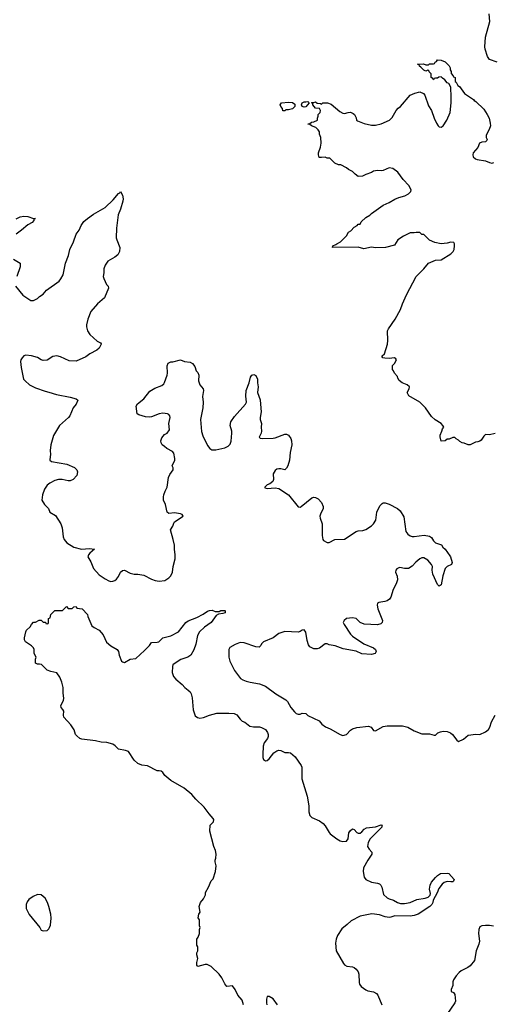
# Model space of a CAD drawing. Header units: inches. Extents: x 2323201 to 2563958, y 895391 to 1023096.
# Tile 69 of 196: x 2433087 to 2437979, y 985356 to 995550. Entities that reach past the tile are written whole.
import ezdxf

# ---------------------------------------------------------------- set-up
doc = ezdxf.new("R2010")
doc.units = ezdxf.units.IN
doc.header["$MEASUREMENT"] = 0
doc.layers.add('C4938', color=7, linetype='Continuous')
doc.layers.add('C4939', color=7, linetype='Continuous')

msp = doc.modelspace()

# ---------------------------------------------------------------- linework, layer by layer
at = {"layer": 'C4938', "color": 5}
for points, elevation in [([(2433794, 990000), (2433791, 989990), (2433822, 989938), (2433851, 989870), (2433910, 989804), (2433970, 989762), (2434010, 989741), (2434030, 989735), (2434050, 989736), (2434070, 989743), (2434090, 989758), (2434110, 989785), (2434130, 989831), (2434150, 989847), (2434170, 989851), (2434230, 989819), (2434270, 989811), (2434310, 989811), (2434370, 989799), (2434450, 989758), (2434490, 989745), (2434530, 989738), (2434590, 989745), (2434630, 989771), (2434650, 989792), (2434669, 989831), (2434677, 989890), (2434696, 989970), (2434697, 990000)], 140), ([(2437539, 990000), (2437547, 989990), (2437563, 989930), (2437556, 989910), (2437510, 989890), (2437492, 989868), (2437467, 989794), (2437450, 989698), (2437430, 989684), (2437410, 989701), (2437362, 989810), (2437355, 989850), (2437359, 989890), (2437351, 989910), (2437313, 989953), (2437270, 989980), (2437250, 989979), (2437230, 989968), (2437186, 989934), (2437150, 989893), (2437110, 989870), (2437070, 989868), (2437023, 989877), (2437010, 989876), (2436990, 989864), (2436980, 989850), (2436978, 989830), (2436994, 989790), (2436996, 989750), (2436982, 989710), (2436952, 989650), (2436929, 989570), (2436915, 989550), (2436890, 989534), (2436866, 989526), (2436803, 989517), (2436790, 989508), (2436787, 989490), (2436793, 989450), (2436843, 989330), (2436840, 989310), (2436826, 989294), (2436790, 989286), (2436653, 989293), (2436612, 989310), (2436570, 989349), (2436530, 989356), (2436470, 989349), (2436445, 989330), (2436436, 989310), (2436444, 989290), (2436510, 989187), (2436530, 989169), (2436650, 989087), (2436750, 989047), (2436771, 989030), (2436777, 989010), (2436766, 988990), (2436730, 988978), (2436630, 988986), (2436570, 989012), (2436436, 989036), (2436351, 989069), (2436290, 989079), (2436270, 989089), (2436250, 989089), (2436190, 989042), (2436165, 989035), (2436130, 989035), (2436090, 989059), (2436077, 989077), (2436062, 989122), (2436049, 989209), (2436032, 989232), (2436010, 989229), (2435990, 989215), (2435970, 989209), (2435830, 989215), (2435770, 989194), (2435710, 989149), (2435612, 989110), (2435591, 989089), (2435582, 989070), (2435565, 989055), (2435530, 989057), (2435410, 989098), (2435370, 989101), (2435317, 989083), (2435262, 989050), (2435251, 989030), (2435251, 988950), (2435261, 988910), (2435310, 988812), (2435372, 988730), (2435395, 988715), (2435430, 988703), (2435471, 988691), (2435570, 988675), (2435630, 988650), (2435737, 988570), (2435843, 988510), (2435860, 988490), (2435895, 988430), (2435930, 988384), (2435950, 988368), (2435970, 988361), (2435990, 988361), (2436010, 988371), (2436050, 988367), (2436070, 988348), (2436186, 988290), (2436215, 988255), (2436251, 988230), (2436301, 988210), (2436405, 988150), (2436430, 988141), (2436470, 988151), (2436510, 988195), (2436532, 988208), (2436577, 988223), (2436697, 988237), (2436724, 988224), (2436750, 988191), (2436770, 988186), (2436850, 988233), (2436890, 988239), (2437050, 988239), (2437106, 988226), (2437170, 988186), (2437250, 988156), (2437330, 988156), (2437377, 988143), (2437390, 988144), (2437414, 988166), (2437441, 988179), (2437470, 988185), (2437510, 988181), (2437546, 988166), (2437567, 988150), (2437610, 988091), (2437630, 988078), (2437679, 988101), (2437730, 988144), (2437807, 988153), (2437850, 988151), (2437910, 988179), (2437939, 988201), (2437954, 988226), (2437970, 988281), (2438007, 988350)], 140), ([(2435404, 985350), (2435390, 985398), (2435345, 985450), (2435317, 985510), (2435290, 985548), (2435230, 985542), (2435209, 985569), (2435179, 985630), (2435150, 985669), (2435069, 985749), (2435028, 985768), (2435008, 985768), (2434930, 985749), (2434921, 985761), (2434921, 985790), (2434929, 985830), (2434922, 985870), (2434922, 985890), (2434929, 985910), (2434929, 985950), (2434922, 985970), (2434919, 986010), (2434922, 986030), (2434935, 986050), (2434949, 986090), (2434949, 986130), (2434955, 986150), (2434949, 986170), (2434949, 986230), (2434935, 986250), (2434942, 986290), (2434955, 986310), (2434944, 986370), (2434959, 986410), (2434989, 986450), (2435009, 986490), (2435010, 986514), (2435042, 986570), (2435070, 986634), (2435090, 986654), (2435114, 986730), (2435122, 986790), (2435109, 986830), (2435109, 986850), (2435117, 986870), (2435119, 986910), (2435114, 986950), (2435098, 986990), (2435054, 987150), (2435058, 987210), (2435093, 987247), (2435096, 987270), (2435090, 987279), (2435048, 987328), (2434997, 987397), (2434910, 987479), (2434868, 987528), (2434790, 987594), (2434650, 987673), (2434590, 987724), (2434570, 987755), (2434550, 987769), (2434530, 987775), (2434510, 987775), (2434410, 987824), (2434350, 987832), (2434310, 987850), (2434270, 987884), (2434213, 987973), (2434183, 987983), (2434110, 987997), (2434074, 988034), (2434050, 988049), (2433990, 988067), (2433930, 988069), (2433870, 988085), (2433730, 988101), (2433709, 988110), (2433677, 988137), (2433665, 988150), (2433650, 988198), (2433617, 988250), (2433542, 988330), (2433539, 988350), (2433544, 988390), (2433534, 988410), (2433515, 988430), (2433514, 988450), (2433540, 988501), (2433545, 988525), (2433536, 988576), (2433537, 988637), (2433524, 988690), (2433503, 988743), (2433470, 988789), (2433410, 988801), (2433370, 988817), (2433313, 988873), (2433290, 988879), (2433270, 988878), (2433250, 988888), (2433249, 988930), (2433258, 988950), (2433238, 988990), (2433238, 989030), (2433228, 989048), (2433208, 989068), (2433148, 989110), (2433138, 989130), (2433135, 989150), (2433149, 989211), (2433158, 989230), (2433195, 989265), (2433208, 989290), (2433230, 989314), (2433250, 989314), (2433288, 989332), (2433310, 989332), (2433330, 989314), (2433353, 989313), (2433358, 989298), (2433370, 989294), (2433382, 989298), (2433386, 989310), (2433386, 989350), (2433402, 989358), (2433408, 989392), (2433450, 989434), (2433530, 989432), (2433570, 989474), (2433590, 989454), (2433630, 989454), (2433647, 989473), (2433670, 989474), (2433678, 989458), (2433732, 989450), (2433790, 989392), (2433792, 989372), (2433834, 989274), (2433856, 989256), (2433911, 989230), (2433950, 989183), (2433986, 989106), (2434029, 989069), (2434094, 989030), (2434111, 989010), (2434116, 988970), (2434141, 988910), (2434150, 988901), (2434170, 988896), (2434230, 988931), (2434290, 988938), (2434380, 989020), (2434429, 989071), (2434450, 989102), (2434510, 989105), (2434526, 989110), (2434570, 989151), (2434650, 989171), (2434729, 989211), (2434805, 989310), (2434830, 989327), (2434920, 989360), (2434986, 989394), (2435030, 989427), (2435050, 989434), (2435078, 989438), (2435110, 989422), (2435150, 989422), (2435170, 989432), (2435210, 989432), (2435214, 989430), (2435214, 989410), (2435190, 989402), (2435144, 989396), (2435119, 989381), (2435067, 989310), (2434998, 989262), (2434947, 989213), (2434926, 989174), (2434910, 989084), (2434890, 989025), (2434857, 988970), (2434827, 988950), (2434755, 988925), (2434717, 988903), (2434673, 988870), (2434667, 988853), (2434664, 988790), (2434679, 988750), (2434704, 988724), (2434770, 988668), (2434796, 988636), (2434830, 988610), (2434850, 988590), (2434861, 988570), (2434872, 988530), (2434884, 988404), (2434904, 988344), (2434926, 988326), (2434950, 988320), (2434990, 988325), (2435050, 988351), (2435129, 988371), (2435250, 988372), (2435308, 988368), (2435335, 988355), (2435368, 988308), (2435389, 988289), (2435416, 988276), (2435470, 988236), (2435508, 988228), (2435570, 988228), (2435590, 988223), (2435630, 988200), (2435652, 988170), (2435659, 988150), (2435659, 988130), (2435653, 988110), (2435618, 988062), (2435607, 988030), (2435602, 987942), (2435604, 987910), (2435610, 987891), (2435630, 987877), (2435650, 987881), (2435670, 987898), (2435719, 987961), (2435750, 987981), (2435770, 987986), (2435790, 987985), (2435830, 987962), (2435870, 987965), (2435890, 987959), (2435938, 987918), (2436002, 987830), (2436008, 987810), (2436006, 987690), (2436064, 987510), (2436079, 987410), (2436080, 987350), (2436091, 987310), (2436111, 987290), (2436190, 987256), (2436227, 987230), (2436250, 987203), (2436290, 987136), (2436302, 987122), (2436370, 987071), (2436405, 987050), (2436430, 987041), (2436470, 987046), (2436486, 987070), (2436495, 987130), (2436510, 987156), (2436530, 987172), (2436550, 987165), (2436575, 987135), (2436590, 987128), (2436610, 987128), (2436630, 987142), (2436651, 987169), (2436676, 987184), (2436770, 987194), (2436830, 987214), (2436842, 987210), (2436836, 987204), (2436834, 987190), (2436716, 987070), (2436694, 987030), (2436688, 986990), (2436703, 986963), (2436731, 986930), (2436731, 986910), (2436690, 986850), (2436647, 986770), (2436641, 986730), (2436651, 986671), (2436668, 986648), (2436730, 986622), (2436791, 986610), (2436810, 986602), (2436824, 986590), (2436836, 986570), (2436854, 986494), (2436890, 986458), (2436910, 986447), (2436955, 986435), (2436998, 986410), (2437030, 986399), (2437070, 986401), (2437128, 986410), (2437197, 986443), (2437285, 986455), (2437315, 986465), (2437334, 986486), (2437338, 986502), (2437330, 986550), (2437334, 986590), (2437350, 986621), (2437390, 986670), (2437410, 986690), (2437444, 986710), (2437510, 986715), (2437530, 986711), (2437585, 986650), (2437578, 986630), (2437570, 986625), (2437550, 986623), (2437510, 986627), (2437482, 986618), (2437459, 986601), (2437424, 986556), (2437407, 986510), (2437365, 986434), (2437362, 986410), (2437353, 986390), (2437331, 986370), (2437210, 986290), (2437170, 986275), (2437130, 986269), (2436970, 986274), (2436930, 986257), (2436910, 986254), (2436870, 986261), (2436810, 986283), (2436732, 986292), (2436611, 986270), (2436518, 986222), (2436477, 986183), (2436421, 986139), (2436378, 986070), (2436362, 986030), (2436356, 985990), (2436363, 985910), (2436439, 985779), (2436450, 985766), (2436473, 985753), (2436530, 985746), (2436550, 985738), (2436570, 985721), (2436590, 985691), (2436597, 985670), (2436601, 985581), (2436605, 985565), (2436622, 985542), (2436670, 985506), (2436690, 985497), (2436750, 985487), (2436779, 985470), (2436793, 985450), (2436834, 985350)], 120), ([(2437990, 986164), (2437950, 986173), (2437910, 986174), (2437870, 986169), (2437850, 986158), (2437838, 986130), (2437836, 986090), (2437847, 986010), (2437840, 985980), (2437811, 985910), (2437795, 985810), (2437750, 985754), (2437724, 985736), (2437658, 985702), (2437635, 985685), (2437605, 985650), (2437578, 985610), (2437571, 985590), (2437571, 985550), (2437552, 985510), (2437552, 985490), (2437577, 985477), (2437590, 985458), (2437598, 985390), (2437591, 985370), (2437507, 985250)], 140), ([(2435755, 985350), (2435710, 985412), (2435670, 985436), (2435650, 985438), (2435641, 985410), (2435641, 985370), (2435646, 985350)], 120)]:
    msp.add_lwpolyline(points, dxfattribs=dict(at, elevation=elevation))
at = {"layer": 'C4938', "color": 5, "elevation": 140}
msp.add_lwpolyline([(2433270, 986493), (2433226, 986474), (2433180, 986440), (2433164, 986416), (2433153, 986390), (2433155, 986350), (2433185, 986285), (2433296, 986150), (2433310, 986125), (2433330, 986116), (2433370, 986121), (2433390, 986138), (2433396, 986150), (2433404, 986176), (2433413, 986247), (2433410, 986290), (2433390, 986368), (2433376, 986410), (2433350, 986454), (2433310, 986489)], close=True, dxfattribs=at)
at = {"layer": 'C4939', "color": 5, "elevation": 140}
for points in [[(2438030, 995109), (2437950, 995139), (2437929, 995170), (2437904, 995244), (2437901, 995270), (2437909, 995370), (2437954, 995530), (2437948, 995610)], [(2438010, 991267), (2437950, 991253), (2437910, 991255), (2437890, 991238), (2437864, 991196), (2437850, 991186), (2437830, 991178), (2437804, 991176), (2437750, 991148), (2437730, 991148), (2437687, 991167), (2437668, 991168), (2437643, 991183), (2437630, 991198), (2437606, 991210), (2437590, 991226), (2437570, 991226), (2437532, 991208), (2437510, 991208), (2437490, 991189), (2437448, 991188), (2437438, 991230), (2437438, 991250), (2437458, 991290), (2437465, 991315), (2437478, 991330), (2437468, 991350), (2437448, 991370), (2437386, 991406), (2437350, 991442), (2437289, 991530), (2437228, 991590), (2437115, 991655), (2437098, 991690), (2437119, 991730), (2437122, 991750), (2437098, 991770), (2437046, 991790), (2437016, 991816), (2437000, 991840), (2436996, 991856), (2436966, 991890), (2436956, 991916), (2436946, 991930), (2436946, 991970), (2436968, 991990), (2436988, 992030), (2436980, 992040), (2436968, 992048), (2436910, 992043), (2436865, 992045), (2436846, 992050), (2436840, 992060), (2436838, 992070), (2436862, 992090), (2436895, 992190), (2436899, 992230), (2436895, 992330), (2436904, 992350), (2436974, 992450), (2437029, 992550), (2437049, 992610), (2437090, 992702), (2437189, 992890), (2437269, 992970), (2437318, 993030), (2437390, 993059), (2437450, 993065), (2437550, 993127), (2437573, 993150), (2437585, 993170), (2437589, 993209), (2437588, 993228), (2437582, 993242), (2437550, 993248), (2437510, 993235), (2437450, 993229), (2437383, 993243), (2437330, 993268), (2437270, 993326), (2437250, 993326), (2437227, 993347), (2437190, 993348), (2437170, 993342), (2437130, 993342), (2437058, 993310), (2437001, 993270), (2436965, 993215), (2436874, 993190), (2436770, 993187), (2436730, 993194), (2436650, 993179), (2436590, 993194), (2436326, 993190), (2436328, 993210), (2436359, 993221), (2436368, 993230), (2436408, 993250), (2436468, 993312), (2436489, 993351), (2436515, 993365), (2436550, 993402), (2436580, 993420), (2436590, 993432), (2436610, 993434), (2436623, 993457), (2436670, 993502), (2436710, 993525), (2436730, 993545), (2436850, 993631), (2436910, 993657), (2436970, 993691), (2437010, 993708), (2437074, 993726), (2437112, 993748), (2437135, 993770), (2437139, 993790), (2437114, 993834), (2437057, 993897), (2437001, 993970), (2436950, 994009), (2436910, 994015), (2436849, 993989), (2436830, 993985), (2436790, 993989), (2436750, 993982), (2436730, 993969), (2436670, 993949), (2436634, 993930), (2436592, 993928), (2436558, 993950), (2436530, 993978), (2436490, 993998), (2436470, 994018), (2436410, 994048), (2436388, 994048), (2436350, 994066), (2436296, 994116), (2436270, 994118), (2436250, 994128), (2436210, 994122), (2436185, 994125), (2436179, 994150), (2436181, 994170), (2436201, 994230), (2436209, 994270), (2436204, 994330), (2436190, 994366), (2436189, 994390), (2436178, 994410), (2436153, 994433), (2436106, 994450), (2436087, 994467), (2436068, 994470), (2436087, 994473), (2436106, 994490), (2436130, 994491), (2436168, 994510), (2436168, 994530), (2436178, 994550), (2436178, 994570), (2436198, 994590), (2436202, 994610), (2436189, 994629), (2436150, 994635), (2436122, 994670), (2436122, 994682), (2436106, 994690), (2436110, 994694), (2436130, 994692), (2436150, 994698), (2436167, 994687), (2436202, 994682), (2436210, 994674), (2436226, 994690), (2436272, 994690), (2436310, 994675), (2436399, 994599), (2436430, 994581), (2436450, 994579), (2436486, 994590), (2436510, 994591), (2436540, 994580), (2436552, 994570), (2436570, 994534), (2436572, 994510), (2436583, 994503), (2436654, 994474), (2436730, 994458), (2436770, 994459), (2436827, 994473), (2436915, 994510), (2436941, 994539), (2436982, 994610), (2437006, 994634), (2437030, 994651), (2437129, 994770), (2437178, 994790), (2437230, 994803), (2437267, 994787), (2437281, 994770), (2437318, 994658), (2437351, 994610), (2437376, 994530), (2437400, 994480), (2437418, 994450), (2437430, 994441), (2437450, 994438), (2437470, 994452), (2437509, 994510), (2437541, 994590), (2437554, 994690), (2437554, 994790), (2437549, 994810), (2437548, 994850), (2437528, 994888), (2437510, 994898), (2437488, 994928), (2437463, 994943), (2437450, 994958), (2437424, 994956), (2437410, 994946), (2437390, 994946), (2437378, 994942), (2437370, 994928), (2437366, 994930), (2437362, 994942), (2437346, 994950), (2437346, 994990), (2437326, 995010), (2437322, 995022), (2437310, 995026), (2437290, 995018), (2437270, 995028), (2437240, 995060), (2437226, 995070), (2437222, 995082), (2437206, 995090), (2437268, 995092), (2437290, 995082), (2437318, 995082), (2437330, 995094), (2437370, 995094), (2437382, 995098), (2437386, 995110), (2437402, 995118), (2437410, 995134), (2437450, 995131), (2437490, 995112), (2437531, 995071), (2437542, 995050), (2437542, 995030), (2437552, 995012), (2437553, 994993), (2437574, 994970), (2437578, 994958), (2437594, 994950), (2437594, 994910), (2437604, 994904), (2437622, 994870), (2437639, 994859), (2437690, 994785), (2437784, 994724), (2437792, 994712), (2437810, 994702), (2437890, 994622), (2437926, 994570), (2437946, 994530), (2437958, 994478), (2437959, 994450), (2437946, 994414), (2437921, 994370), (2437916, 994350), (2437916, 994330), (2437926, 994310), (2437922, 994298), (2437910, 994285), (2437870, 994282), (2437848, 994272), (2437830, 994228), (2437781, 994170), (2437776, 994150), (2437781, 994130), (2437805, 994110), (2437823, 994103), (2437909, 994089), (2437950, 994071), (2437974, 994066), (2437995, 994070)], [(2433043, 992790), (2433118, 992698), (2433203, 992643), (2433230, 992643), (2433270, 992663), (2433290, 992683), (2433329, 992710), (2433364, 992750), (2433496, 992844), (2433514, 992866), (2433535, 992910), (2433562, 993030), (2433592, 993110), (2433605, 993170), (2433643, 993250), (2433672, 993328), (2433701, 993370), (2433722, 993418), (2433750, 993461), (2433787, 993493), (2433850, 993536), (2433970, 993607), (2434054, 993686), (2434110, 993751), (2434122, 993758), (2434130, 993772), (2434150, 993734), (2434157, 993697), (2434154, 993670), (2434130, 993590), (2434105, 993530), (2434088, 993390), (2434087, 993290), (2434091, 993270), (2434124, 993190), (2434121, 993150), (2434104, 993116), (2434071, 993090), (2433998, 993050), (2433970, 993008), (2433959, 992970), (2433959, 992930), (2433951, 992890), (2433956, 992870), (2433986, 992810), (2434001, 992790), (2434006, 992770), (2433966, 992670), (2433891, 992610), (2433822, 992530), (2433791, 992450), (2433777, 992390), (2433777, 992370), (2433787, 992330), (2433811, 992290), (2433890, 992221), (2433924, 992204), (2433930, 992194), (2433931, 992191), (2433911, 992150), (2433885, 992130), (2433811, 992090), (2433770, 992059), (2433670, 992015), (2433599, 992019), (2433510, 992061), (2433470, 992069), (2433430, 992064), (2433370, 992026), (2433330, 992021), (2433308, 992028), (2433270, 992052), (2433208, 992070), (2433150, 992076), (2433130, 992069), (2433111, 992050), (2433099, 992030), (2433095, 992010), (2433101, 991950), (2433127, 991830), (2433143, 991810), (2433187, 991770), (2433250, 991737), (2433350, 991703), (2433390, 991695), (2433469, 991669), (2433610, 991642), (2433670, 991624), (2433688, 991610), (2433672, 991570), (2433640, 991530), (2433606, 991450), (2433593, 991430), (2433499, 991350), (2433435, 991245), (2433408, 991148), (2433402, 991090), (2433406, 991050), (2433398, 990998), (2433398, 990990), (2433415, 990975), (2433576, 990950), (2433654, 990914), (2433679, 990890), (2433685, 990870), (2433677, 990830), (2433639, 990790), (2433610, 990777), (2433590, 990775), (2433528, 990788), (2433490, 990790), (2433450, 990779), (2433397, 990750), (2433372, 990730), (2433345, 990690), (2433322, 990630), (2433315, 990575), (2433345, 990530), (2433386, 990490), (2433397, 990450), (2433457, 990417), (2433512, 990330), (2433525, 990290), (2433536, 990196), (2433547, 990167), (2433574, 990134), (2433648, 990088), (2433727, 990067), (2433810, 990074), (2433861, 990070), (2433812, 990028), (2433798, 990010), (2433794, 990000)], [(2433050, 993489), (2433090, 993509), (2433130, 993517), (2433170, 993514), (2433229, 993491), (2433251, 993491), (2433232, 993488), (2433232, 993472), (2433215, 993450), (2433170, 993426), (2433107, 993370), (2433051, 993329)], [(2433021, 993070), (2433091, 993030), (2433090, 992990), (2433056, 992890)], [(2434697, 990000), (2434697, 990010), (2434689, 990070), (2434689, 990111), (2434677, 990170), (2434649, 990270), (2434672, 990308), (2434681, 990339), (2434689, 990350), (2434779, 990410), (2434770, 990428), (2434750, 990434), (2434690, 990443), (2434630, 990439), (2434614, 990450), (2434597, 990530), (2434575, 990575), (2434574, 990610), (2434578, 990630), (2434591, 990670), (2434614, 990710), (2434628, 990812), (2434640, 990840), (2434675, 990890), (2434674, 990910), (2434666, 990930), (2434692, 990990), (2434694, 991006), (2434682, 991062), (2434670, 991081), (2434611, 991111), (2434585, 991130), (2434563, 991150), (2434550, 991170), (2434547, 991190), (2434558, 991222), (2434586, 991254), (2434613, 991270), (2434636, 991304), (2434632, 991370), (2434645, 991430), (2434641, 991450), (2434630, 991464), (2434618, 991470), (2434570, 991476), (2434530, 991470), (2434450, 991438), (2434430, 991434), (2434390, 991438), (2434320, 991460), (2434302, 991470), (2434294, 991550), (2434306, 991574), (2434370, 991625), (2434435, 991705), (2434485, 991735), (2434558, 991762), (2434579, 991781), (2434587, 991793), (2434613, 991870), (2434616, 991890), (2434613, 991967), (2434625, 991995), (2434650, 992007), (2434672, 992008), (2434750, 992027), (2434794, 992010), (2434850, 992003), (2434876, 991990), (2434900, 991960), (2434914, 991914), (2434930, 991896), (2434942, 991870), (2434938, 991810), (2434943, 991790), (2434952, 991770), (2434985, 991730), (2434988, 991710), (2434978, 991650), (2434987, 991590), (2434982, 991530), (2434957, 991410), (2434968, 991288), (2434981, 991241), (2435030, 991142), (2435055, 991110), (2435077, 991097), (2435116, 991096), (2435210, 991118), (2435244, 991136), (2435264, 991156), (2435275, 991185), (2435283, 991270), (2435282, 991290), (2435267, 991350), (2435273, 991387), (2435310, 991442), (2435425, 991570), (2435433, 991590), (2435426, 991654), (2435430, 991710), (2435462, 991790), (2435477, 991850), (2435490, 991871), (2435510, 991876), (2435530, 991866), (2435547, 991830), (2435548, 991790), (2435555, 991750), (2435550, 991690), (2435575, 991615), (2435581, 991570), (2435586, 991490), (2435575, 991430), (2435577, 991410), (2435588, 991370), (2435585, 991330), (2435590, 991290), (2435587, 991270), (2435567, 991227), (2435577, 991217), (2435595, 991215), (2435710, 991216), (2435730, 991220), (2435830, 991258), (2435850, 991260), (2435870, 991248), (2435893, 991213), (2435901, 991190), (2435902, 991150), (2435885, 991070), (2435878, 990990), (2435864, 990930), (2435850, 990907), (2435830, 990889), (2435790, 990900), (2435770, 990900), (2435750, 990896), (2435730, 990883), (2435711, 990850), (2435715, 990790), (2435708, 990770), (2435675, 990745), (2435650, 990734), (2435624, 990710), (2435625, 990705), (2435650, 990698), (2435730, 990703), (2435770, 990695), (2435870, 990631), (2435970, 990508), (2435990, 990504), (2435999, 990510), (2436110, 990600), (2436130, 990607), (2436150, 990604), (2436178, 990590), (2436210, 990550), (2436228, 990510), (2436229, 990490), (2436199, 990430), (2436195, 990410), (2436197, 990390), (2436216, 990330), (2436217, 990210), (2436224, 990170), (2436230, 990159), (2436270, 990139), (2436290, 990139), (2436350, 990167), (2436450, 990171), (2436570, 990251), (2436590, 990257), (2436638, 990262), (2436670, 990273), (2436730, 990310), (2436750, 990331), (2436774, 990370), (2436783, 990450), (2436804, 990496), (2436819, 990521), (2436839, 990541), (2436850, 990548), (2436870, 990548), (2436910, 990536), (2436999, 990490), (2437026, 990466), (2437063, 990403), (2437085, 990250), (2437103, 990223), (2437128, 990208), (2437150, 990201), (2437170, 990200), (2437272, 990212), (2437330, 990204), (2437349, 990189), (2437370, 990156), (2437390, 990135), (2437453, 990113), (2437466, 990090), (2437490, 990067), (2437539, 990000)]]:
    msp.add_lwpolyline(points, dxfattribs=at)
for points in [[(2435810, 994606), (2435808, 994630), (2435789, 994650), (2435782, 994670), (2435798, 994690), (2435870, 994696), (2435910, 994693), (2435934, 994674), (2435935, 994650), (2435910, 994628), (2435870, 994618), (2435842, 994618), (2435830, 994606)], [(2436030, 994646), (2436010, 994650), (2436004, 994670), (2436009, 994690), (2436030, 994699), (2436050, 994701), (2436070, 994702), (2436077, 994697), (2436082, 994690), (2436050, 994649)]]:
    msp.add_lwpolyline(points, close=True, dxfattribs=at)

doc.saveas('drawing.dxf')
